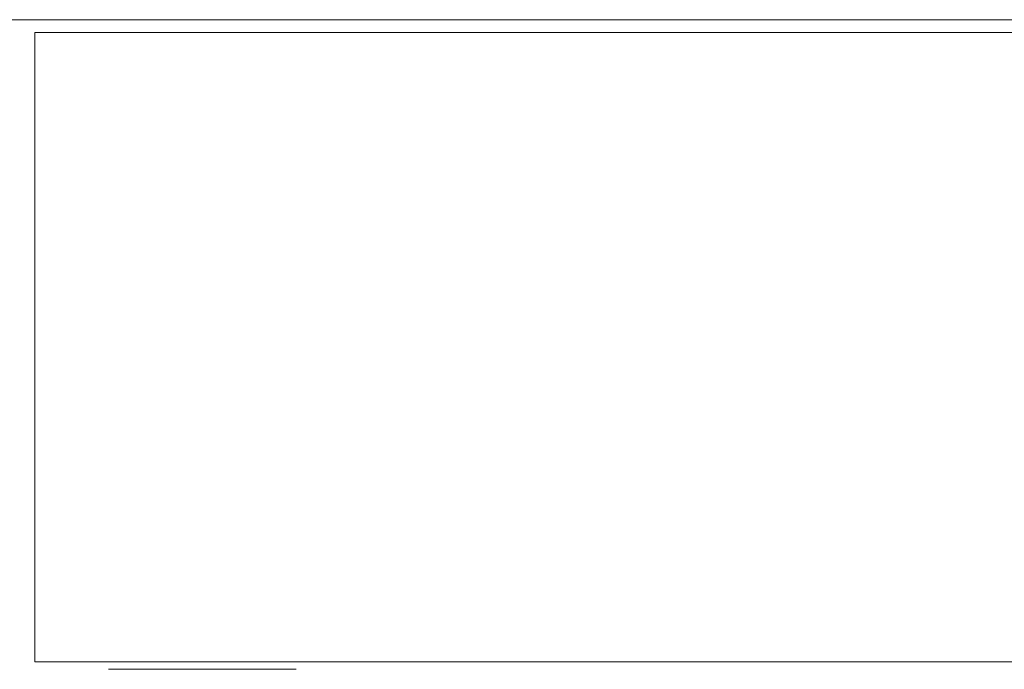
# Model space of a CAD drawing. Header units: millimetres. Extents: x -1131 to 37929, y -9154 to 9180.
# Tile 66 of 85: x 20013 to 20407, y 5865 to 6125. Entities that reach past the tile are written whole.
import ezdxf

# ---------------------------------------------------------------- set-up
doc = ezdxf.new("R2010")
doc.units = ezdxf.units.MM
doc.layers.add('GREYSCALE', color=9, linetype='Continuous', lineweight=0, true_color=0x808080)

# ---------------------------------------------------------------- blocks, each defined once
blk = doc.blocks.new('FLOOR PLAN')
at = {"layer": 'GREYSCALE', "ltscale": 125}
blk.add_line((21172.83, 15278.36), (20176.39, 15278.36), dxfattribs=at)
at = {"layer": 'GREYSCALE'}
for p, q in [((21163.78, 15273.25), (20399.93, 15273.25)), ((20399.93, 15273.25), (20399.93, 15021.18)), ((21163.78, 15021.18), (20399.93, 15021.18))]:
    blk.add_line(p, q, dxfattribs=at)
at = {"layer": 'GREYSCALE', "ltscale": 0.25, "extrusion": (1.83697e-16, 1, -5.8436e-29)}
for p, q in [((20433.14, 15018.13, 879.93), (20499.67, 15018.13, 815.05)), ((20504.5, 15018.13, 902.18), (20442.35, 15018.13, 902.18)), ((20444.66, 15018.13, 692.4), (20444.66, 15018.13, 659.48)), ((20500.17, 15018.13, 812.22), (20444.98, 15018.13, 693.88)), ((20448.53, 15018.13, 655.99), (20504.5, 15018.13, 662.14)), ((20504.5, 15018.13, 662.14), (20504.5, 15018.13, 902.18))]:
    blk.add_line(p, q, dxfattribs=at)
at = {"layer": 'GREYSCALE', "ltscale": 0.25, "extrusion": (3.67394e-16, 1, -1.83697e-16)}
for centre, radius, start, end in [((-20442.35, 889.15, 15018.13), 13.03, 315, 90), ((-20448.16, 659.48, 15018.13), 3.51, 264, 0), ((-20448.16, 692.4, 15018.13), 3.51, 360, 25), ((-20497.95, 813.29, 15018.13), 2.46, 134.2795, 205.7202)]:
    blk.add_arc(centre, radius, start, end, dxfattribs=at)

msp = doc.modelspace()

# ---------------------------------------------------------------- block references
at = {"layer": 'GREYSCALE'}
msp.add_blockref('FLOOR PLAN', (-381.03, -9153.54), dxfattribs=at)

doc.saveas('drawing.dxf')
